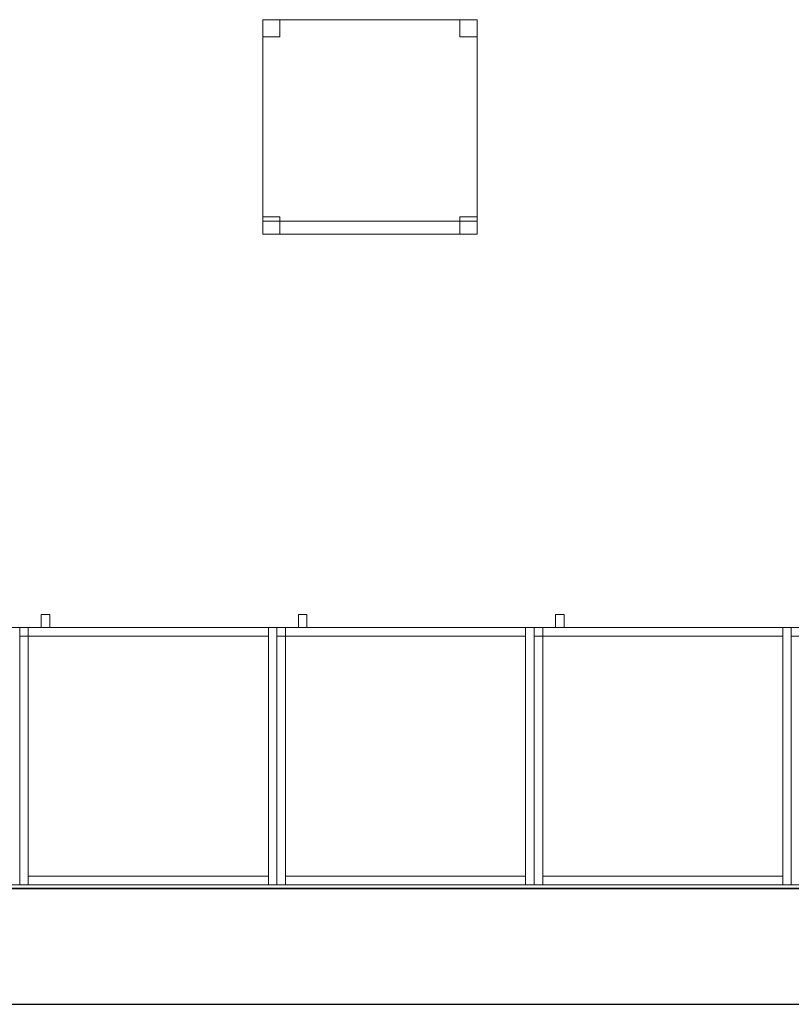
# Model space of a CAD drawing. Header units: metres. Extents: x 397.7 to 427.5, y 12.7 to 28.4.
# Tile 2 of 129: x 402 to 403.8, y 12.8 to 15.1. Entities that reach past the tile are written whole.
import ezdxf

# ---------------------------------------------------------------- set-up
doc = ezdxf.new("R2010")
doc.units = ezdxf.units.M
doc.layers.add('01_SUELOS', color=7, linetype='Continuous', lineweight=25, true_color=0x007f00)
for name, color, linetype, lineweight in [('02_MOBILIARIO', 7, 'Continuous', 18), ('A-DETL-____-MBND', 7, 'Continuous', 18), ('A-WALL-____-MCUT', 7, 'Continuous', 25), ('A-WALL-____-OTLN', 7, 'Continuous', 25), ('Mobiliario', 7, 'Continuous', 18)]:
    doc.layers.add(name, color=color, linetype=linetype, lineweight=lineweight)

# ---------------------------------------------------------------- blocks, each defined once
blk = doc.blocks.new('Family - Armai 60x60x60_P4-153703-07_PCI_P4')
at = {"layer": 'A-DETL-____-MBND', "color": 253, "true_color": 0xaaaaaa}
for p, q in [((0.05, 0.6), (0.05, 0.63)), ((0.05, 0.63), (0.07, 0.63)), ((0.05, 0.6), (0.05, 0.63)), ((0.07, 0.63), (0.05, 0.63)), ((0.07, 0.63), (0.07, 0.6)), ((0.07, 0.6), (0.07, 0.63)), ((0, 0.6), (0.6, 0.6)), ((0.6, 0.6), (0, 0.6)), ((0, 0), (0, 0.6)), ((0, 0.6), (0, 0)), ((0, 0.6), (0.02, 0.6)), ((0.02, 0.6), (0, 0.6)), ((0, 0), (0, 0.6)), ((0, 0.6), (0, 0)), ((0, 0.6), (0.6, 0.6)), ((0.6, 0.6), (0, 0.6)), ((0, 0), (0, 0.6)), ((0, 0.6), (0, 0)), ((0, 0.58), (0, 0.6)), ((0, 0.6), (0, 0.58)), ((0, 0.6), (0.02, 0.6)), ((0.02, 0.6), (0, 0.6)), ((0.02, 0.58), (0.02, 0.6)), ((0.02, 0.6), (0.58, 0.6)), ((0.02, 0.58), (0.02, 0.6)), ((0.58, 0.6), (0.02, 0.6)), ((0.02, 0.6), (0.02, 0)), ((0.02, 0), (0.02, 0.6)), ((0.02, 0.6), (0.02, 0.58)), ((0.02, 0.6), (0.02, 0.58)), ((0.07, 0.6), (0.05, 0.6)), ((0.05, 0.6), (0.07, 0.6)), ((0.58, 0.6), (0.58, 0.58)), ((0.58, 0.58), (0.58, 0.6)), ((0.58, 0.6), (0.6, 0.6)), ((0.6, 0.6), (0.58, 0.6)), ((0.58, 0), (0.58, 0.6)), ((0.58, 0.6), (0.58, 0)), ((0.6, 0.6), (0.6, 0)), ((0.6, 0), (0.6, 0.6)), ((0.6, 0.6), (0.6, 0)), ((0.6, 0), (0.6, 0.6)), ((0.6, 0.6), (0.6, 0)), ((0.6, 0), (0.6, 0.6)), ((0.02, 0.58), (0, 0.58)), ((0, 0.58), (0.02, 0.58)), ((0.58, 0.58), (0.02, 0.58)), ((0.02, 0.58), (0.58, 0.58)), ((0.6, 0), (0, 0)), ((0, 0), (0.6, 0)), ((0.02, 0), (0, 0)), ((0.02, 0), (0, 0)), ((0.6, 0), (0, 0)), ((0, 0), (0.6, 0)), ((0.02, 0), (0.02, 0.02)), ((0.02, 0.02), (0.58, 0.02)), ((0.02, 0), (0.02, 0.02)), ((0.58, 0.02), (0.02, 0.02)), ((0.58, 0), (0.02, 0)), ((0.02, 0), (0.58, 0)), ((0.58, 0.02), (0.58, 0)), ((0.58, 0), (0.58, 0.02)), ((0.6, 0), (0.58, 0)), ((0.6, 0), (0.58, 0))]:
    blk.add_line(p, q, dxfattribs=at)
blk = doc.blocks.new('Family - Armai 60x60x60_P4-153759-07_PCI_P4')
at = {"layer": 'A-DETL-____-MBND', "color": 253, "true_color": 0xaaaaaa}
for p, q in [((0.05, 0.6), (0.05, 0.63)), ((0.05, 0.63), (0.07, 0.63)), ((0.05, 0.6), (0.05, 0.63)), ((0.07, 0.63), (0.05, 0.63)), ((0.07, 0.63), (0.07, 0.6)), ((0.07, 0.6), (0.07, 0.63)), ((0, 0.6), (0.6, 0.6)), ((0.6, 0.6), (0, 0.6)), ((0, 0), (0, 0.6)), ((0, 0.6), (0, 0)), ((0, 0.58), (0, 0.6)), ((0, 0.6), (0, 0.58)), ((0, 0.6), (0.02, 0.6)), ((0.02, 0.6), (0, 0.6)), ((0, 0.6), (0.6, 0.6)), ((0.6, 0.6), (0, 0.6)), ((0, 0), (0, 0.6)), ((0, 0.6), (0, 0)), ((0, 0.6), (0.02, 0.6)), ((0.02, 0.6), (0, 0.6)), ((0, 0), (0, 0.6)), ((0, 0.6), (0, 0)), ((0.02, 0.58), (0.02, 0.6)), ((0.02, 0.6), (0.58, 0.6)), ((0.02, 0.58), (0.02, 0.6)), ((0.58, 0.6), (0.02, 0.6)), ((0.02, 0.6), (0.02, 0.58)), ((0.02, 0.6), (0.02, 0.58)), ((0.02, 0.6), (0.02, 0)), ((0.02, 0), (0.02, 0.6)), ((0.07, 0.6), (0.05, 0.6)), ((0.05, 0.6), (0.07, 0.6)), ((0.58, 0.6), (0.58, 0.58)), ((0.58, 0.58), (0.58, 0.6)), ((0.58, 0.6), (0.6, 0.6)), ((0.6, 0.6), (0.58, 0.6)), ((0.58, 0), (0.58, 0.6)), ((0.58, 0.6), (0.58, 0)), ((0.6, 0.6), (0.6, 0)), ((0.6, 0), (0.6, 0.6)), ((0.6, 0.6), (0.6, 0)), ((0.6, 0), (0.6, 0.6)), ((0.6, 0.6), (0.6, 0)), ((0.6, 0), (0.6, 0.6)), ((0.02, 0.58), (0, 0.58)), ((0, 0.58), (0.02, 0.58)), ((0.58, 0.58), (0.02, 0.58)), ((0.02, 0.58), (0.58, 0.58)), ((0.6, 0), (0, 0)), ((0, 0), (0.6, 0)), ((0.6, 0), (0, 0)), ((0, 0), (0.6, 0)), ((0.02, 0), (0, 0)), ((0.02, 0), (0, 0)), ((0.02, 0), (0.02, 0.02)), ((0.02, 0.02), (0.58, 0.02)), ((0.02, 0), (0.02, 0.02)), ((0.58, 0.02), (0.02, 0.02)), ((0.58, 0), (0.02, 0)), ((0.02, 0), (0.58, 0)), ((0.58, 0.02), (0.58, 0)), ((0.58, 0), (0.58, 0.02)), ((0.6, 0), (0.58, 0)), ((0.6, 0), (0.58, 0))]:
    blk.add_line(p, q, dxfattribs=at)
blk = doc.blocks.new('Family - Armai 60x60x60_P4-153880-07_PCI_P4')
at = {"layer": '02_MOBILIARIO', "color": 253, "true_color": 0xaaaaaa}
for p, q in [((0, 0.6), (0, 0.58)), ((0, 0.6), (0.02, 0.6)), ((0.02, 0.6), (0, 0.6)), ((0, 0), (0, 0.6)), ((0, 0.6), (0.6, 0.6)), ((0.6, 0.6), (0, 0.6)), ((0, 0), (0, 0.6)), ((0, 0.6), (0, 0)), ((0.02, 0.6), (0.02, 0.58)), ((0.02, 0.6), (0.02, 0)), ((0.02, 0.58), (0.02, 0.6)), ((0.02, 0.6), (0.58, 0.6)), ((0.6, 0.6), (0.58, 0.6)), ((0.58, 0), (0.58, 0.6)), ((0.58, 0.58), (0.58, 0.6)), ((0.6, 0.6), (0.6, 0)), ((0.6, 0.6), (0.6, 0)), ((0.6, 0), (0.6, 0.6)), ((0.02, 0.58), (0, 0.58)), ((0.58, 0.58), (0.02, 0.58)), ((0.02, 0), (0, 0)), ((0.6, 0), (0, 0)), ((0, 0), (0.6, 0)), ((0.02, 0), (0.02, 0.02)), ((0.02, 0.02), (0.58, 0.02)), ((0.58, 0), (0.02, 0)), ((0.58, 0), (0.58, 0.02)), ((0.6, 0), (0.58, 0))]:
    blk.add_line(p, q, dxfattribs=at)
at = {"layer": 'Mobiliario', "color": 253, "true_color": 0xaaaaaa}
for p, q in [((0, 0.6), (0, 0.58)), ((0.02, 0.6), (0, 0.6)), ((0.02, 0.6), (0, 0.6)), ((0, 0.6), (0, 0)), ((0.02, 0.58), (0.02, 0.6)), ((0.02, 0), (0.02, 0.6)), ((0.58, 0.6), (0.02, 0.6)), ((0.02, 0.6), (0.02, 0.58)), ((0.6, 0.6), (0.58, 0.6)), ((0.58, 0.6), (0.58, 0)), ((0.58, 0.58), (0.58, 0.6)), ((0.6, 0), (0.6, 0.6)), ((0, 0.58), (0.02, 0.58)), ((0.02, 0.58), (0.58, 0.58)), ((0, 0), (0.02, 0)), ((0.58, 0.02), (0.02, 0.02)), ((0.02, 0.02), (0.02, 0)), ((0.02, 0), (0.58, 0)), ((0.58, 0), (0.58, 0.02)), ((0.58, 0), (0.6, 0))]:
    blk.add_line(p, q, dxfattribs=at)
blk = doc.blocks.new('Family - Armai 60x60x60_P4-153941-07_PCI_P4')
at = {"layer": 'A-DETL-____-MBND', "color": 253, "true_color": 0xaaaaaa}
for p, q in [((0.05, 0.6), (0.05, 0.63)), ((0.05, 0.63), (0.07, 0.63)), ((0.05, 0.6), (0.05, 0.63)), ((0.07, 0.63), (0.05, 0.63)), ((0.07, 0.63), (0.07, 0.6)), ((0.07, 0.6), (0.07, 0.63)), ((0, 0.58), (0, 0.6)), ((0, 0.6), (0, 0.58)), ((0, 0.6), (0.02, 0.6)), ((0.02, 0.6), (0, 0.6)), ((0, 0.6), (0.02, 0.6)), ((0.02, 0.6), (0, 0.6)), ((0, 0), (0, 0.6)), ((0, 0.6), (0, 0)), ((0, 0.6), (0.6, 0.6)), ((0.6, 0.6), (0, 0.6)), ((0, 0), (0, 0.6)), ((0, 0.6), (0, 0)), ((0, 0.6), (0.6, 0.6)), ((0.6, 0.6), (0, 0.6)), ((0, 0), (0, 0.6)), ((0, 0.6), (0, 0)), ((0.02, 0.6), (0.02, 0.58)), ((0.02, 0.6), (0.02, 0.58)), ((0.02, 0.6), (0.02, 0)), ((0.02, 0), (0.02, 0.6)), ((0.02, 0.58), (0.02, 0.6)), ((0.02, 0.6), (0.58, 0.6)), ((0.02, 0.58), (0.02, 0.6)), ((0.58, 0.6), (0.02, 0.6)), ((0.07, 0.6), (0.05, 0.6)), ((0.05, 0.6), (0.07, 0.6)), ((0.58, 0.6), (0.6, 0.6)), ((0.6, 0.6), (0.58, 0.6)), ((0.58, 0), (0.58, 0.6)), ((0.58, 0.6), (0.58, 0)), ((0.58, 0.6), (0.58, 0.58)), ((0.58, 0.58), (0.58, 0.6)), ((0.6, 0.6), (0.6, 0)), ((0.6, 0), (0.6, 0.6)), ((0.6, 0.6), (0.6, 0)), ((0.6, 0), (0.6, 0.6)), ((0.6, 0.6), (0.6, 0)), ((0.6, 0), (0.6, 0.6)), ((0.02, 0.58), (0, 0.58)), ((0, 0.58), (0.02, 0.58)), ((0.58, 0.58), (0.02, 0.58)), ((0.02, 0.58), (0.58, 0.58)), ((0.02, 0), (0, 0)), ((0.02, 0), (0, 0)), ((0.6, 0), (0, 0)), ((0, 0), (0.6, 0)), ((0.6, 0), (0, 0)), ((0, 0), (0.6, 0)), ((0.02, 0), (0.02, 0.02)), ((0.02, 0.02), (0.58, 0.02)), ((0.02, 0), (0.02, 0.02)), ((0.58, 0.02), (0.02, 0.02)), ((0.58, 0), (0.02, 0)), ((0.02, 0), (0.58, 0)), ((0.58, 0.02), (0.58, 0)), ((0.58, 0), (0.58, 0.02)), ((0.6, 0), (0.58, 0)), ((0.6, 0), (0.58, 0))]:
    blk.add_line(p, q, dxfattribs=at)
blk = doc.blocks.new('Family - Armai 60x60x60_P4-153981-07_PCI_P4')
at = {"layer": 'A-DETL-____-MBND', "color": 253, "true_color": 0xaaaaaa}
for p, q in [((0.05, 0.6), (0.05, 0.63)), ((0.05, 0.63), (0.07, 0.63)), ((0.05, 0.6), (0.05, 0.63)), ((0.07, 0.63), (0.05, 0.63)), ((0.07, 0.63), (0.07, 0.6)), ((0.07, 0.6), (0.07, 0.63)), ((0, 0.6), (0.6, 0.6)), ((0.6, 0.6), (0, 0.6)), ((0, 0), (0, 0.6)), ((0, 0.6), (0, 0)), ((0, 0.58), (0, 0.6)), ((0, 0.6), (0, 0.58)), ((0, 0.6), (0.02, 0.6)), ((0.02, 0.6), (0, 0.6)), ((0, 0.6), (0.6, 0.6)), ((0.6, 0.6), (0, 0.6)), ((0, 0), (0, 0.6)), ((0, 0.6), (0, 0)), ((0, 0.6), (0.02, 0.6)), ((0.02, 0.6), (0, 0.6)), ((0, 0), (0, 0.6)), ((0, 0.6), (0, 0)), ((0.02, 0.58), (0.02, 0.6)), ((0.02, 0.6), (0.58, 0.6)), ((0.02, 0.58), (0.02, 0.6)), ((0.58, 0.6), (0.02, 0.6)), ((0.02, 0.6), (0.02, 0.58)), ((0.02, 0.6), (0.02, 0.58)), ((0.02, 0.6), (0.02, 0)), ((0.02, 0), (0.02, 0.6)), ((0.07, 0.6), (0.05, 0.6)), ((0.05, 0.6), (0.07, 0.6)), ((0.58, 0.6), (0.6, 0.6)), ((0.6, 0.6), (0.58, 0.6)), ((0.58, 0), (0.58, 0.6)), ((0.58, 0.6), (0.58, 0)), ((0.58, 0.6), (0.58, 0.58)), ((0.58, 0.58), (0.58, 0.6)), ((0.6, 0.6), (0.6, 0)), ((0.6, 0), (0.6, 0.6)), ((0.6, 0.6), (0.6, 0)), ((0.6, 0), (0.6, 0.6)), ((0.6, 0.6), (0.6, 0)), ((0.6, 0), (0.6, 0.6)), ((0.02, 0.58), (0, 0.58)), ((0, 0.58), (0.02, 0.58)), ((0.58, 0.58), (0.02, 0.58)), ((0.02, 0.58), (0.58, 0.58)), ((0.6, 0), (0, 0)), ((0, 0), (0.6, 0)), ((0.6, 0), (0, 0)), ((0, 0), (0.6, 0)), ((0.02, 0), (0, 0)), ((0.02, 0), (0, 0)), ((0.02, 0), (0.02, 0.02)), ((0.02, 0.02), (0.58, 0.02)), ((0.02, 0), (0.02, 0.02)), ((0.58, 0.02), (0.02, 0.02)), ((0.58, 0), (0.02, 0)), ((0.02, 0), (0.58, 0)), ((0.58, 0.02), (0.58, 0)), ((0.58, 0), (0.58, 0.02)), ((0.6, 0), (0.58, 0)), ((0.6, 0), (0.58, 0))]:
    blk.add_line(p, q, dxfattribs=at)
blk = doc.blocks.new('Family - Armai 60x60x60_P4-154011-07_PCI_P4')
at = {"layer": 'A-DETL-____-MBND', "color": 253, "true_color": 0xaaaaaa}
for p, q in [((0.05, 0.6), (0.05, 0.63)), ((0.05, 0.63), (0.07, 0.63)), ((0.05, 0.6), (0.05, 0.63)), ((0.07, 0.63), (0.05, 0.63)), ((0.07, 0.63), (0.07, 0.6)), ((0.07, 0.6), (0.07, 0.63)), ((0, 0.6), (0.6, 0.6)), ((0.6, 0.6), (0, 0.6)), ((0, 0), (0, 0.6)), ((0, 0.6), (0, 0)), ((0, 0.58), (0, 0.6)), ((0, 0.6), (0, 0.58)), ((0, 0.6), (0.02, 0.6)), ((0.02, 0.6), (0, 0.6)), ((0, 0.6), (0.6, 0.6)), ((0.6, 0.6), (0, 0.6)), ((0, 0), (0, 0.6)), ((0, 0.6), (0, 0)), ((0, 0.6), (0.02, 0.6)), ((0.02, 0.6), (0, 0.6)), ((0, 0), (0, 0.6)), ((0, 0.6), (0, 0)), ((0.02, 0.6), (0.02, 0.58)), ((0.02, 0.6), (0.02, 0.58)), ((0.02, 0.58), (0.02, 0.6)), ((0.02, 0.6), (0.58, 0.6)), ((0.02, 0.58), (0.02, 0.6)), ((0.58, 0.6), (0.02, 0.6)), ((0.02, 0.6), (0.02, 0)), ((0.02, 0), (0.02, 0.6)), ((0.07, 0.6), (0.05, 0.6)), ((0.05, 0.6), (0.07, 0.6)), ((0.58, 0.6), (0.58, 0.58)), ((0.58, 0.58), (0.58, 0.6)), ((0.58, 0.6), (0.6, 0.6)), ((0.6, 0.6), (0.58, 0.6)), ((0.58, 0), (0.58, 0.6)), ((0.58, 0.6), (0.58, 0)), ((0.6, 0.6), (0.6, 0)), ((0.6, 0), (0.6, 0.6)), ((0.6, 0.6), (0.6, 0)), ((0.6, 0), (0.6, 0.6)), ((0.6, 0.6), (0.6, 0)), ((0.6, 0), (0.6, 0.6)), ((0.02, 0.58), (0, 0.58)), ((0, 0.58), (0.02, 0.58)), ((0.58, 0.58), (0.02, 0.58)), ((0.02, 0.58), (0.58, 0.58)), ((0.6, 0), (0, 0)), ((0, 0), (0.6, 0)), ((0.6, 0), (0, 0)), ((0, 0), (0.6, 0)), ((0.02, 0), (0, 0)), ((0.02, 0), (0, 0)), ((0.02, 0), (0.02, 0.02)), ((0.02, 0.02), (0.58, 0.02)), ((0.02, 0), (0.02, 0.02)), ((0.58, 0.02), (0.02, 0.02)), ((0.58, 0), (0.02, 0)), ((0.02, 0), (0.58, 0)), ((0.58, 0.02), (0.58, 0)), ((0.58, 0), (0.58, 0.02)), ((0.6, 0), (0.58, 0)), ((0.6, 0), (0.58, 0))]:
    blk.add_line(p, q, dxfattribs=at)
blk = doc.blocks.new('Family - Armai 60x60x60_P4-154128-07_PCI_P4')
at = {"layer": '02_MOBILIARIO', "color": 253, "true_color": 0xaaaaaa}
for p, q in [((0, 0.6), (0.6, 0.6)), ((0.6, 0.6), (0, 0.6)), ((0, 0), (0, 0.6)), ((0, 0.6), (0, 0)), ((0.02, 0.6), (0, 0.6)), ((0, 0), (0, 0.6)), ((0, 0.6), (0, 0.58)), ((0, 0.6), (0.02, 0.6)), ((0.02, 0.58), (0.02, 0.6)), ((0.02, 0.6), (0.58, 0.6)), ((0.02, 0.6), (0.02, 0)), ((0.02, 0.6), (0.02, 0.58)), ((0.6, 0.6), (0.58, 0.6)), ((0.58, 0), (0.58, 0.6)), ((0.58, 0.58), (0.58, 0.6)), ((0.6, 0.6), (0.6, 0)), ((0.6, 0.6), (0.6, 0)), ((0.6, 0), (0.6, 0.6)), ((0.02, 0.58), (0, 0.58)), ((0.58, 0.58), (0.02, 0.58)), ((0.6, 0), (0, 0)), ((0, 0), (0.6, 0)), ((0.02, 0), (0, 0)), ((0.02, 0), (0.02, 0.02)), ((0.02, 0.02), (0.58, 0.02)), ((0.58, 0), (0.02, 0)), ((0.58, 0), (0.58, 0.02)), ((0.6, 0), (0.58, 0))]:
    blk.add_line(p, q, dxfattribs=at)
at = {"layer": 'Mobiliario', "color": 253, "true_color": 0xaaaaaa}
for p, q in [((0.02, 0.6), (0, 0.6)), ((0, 0.6), (0, 0)), ((0, 0.6), (0, 0.58)), ((0.02, 0.6), (0, 0.6)), ((0.58, 0.6), (0.02, 0.6)), ((0.02, 0.6), (0.02, 0.58)), ((0.02, 0), (0.02, 0.6)), ((0.02, 0.58), (0.02, 0.6)), ((0.6, 0.6), (0.58, 0.6)), ((0.58, 0.6), (0.58, 0)), ((0.58, 0.58), (0.58, 0.6)), ((0.6, 0), (0.6, 0.6)), ((0, 0.58), (0.02, 0.58)), ((0.02, 0.58), (0.58, 0.58)), ((0, 0), (0.02, 0)), ((0.58, 0.02), (0.02, 0.02)), ((0.02, 0.02), (0.02, 0)), ((0.02, 0), (0.58, 0)), ((0.58, 0), (0.58, 0.02)), ((0.58, 0), (0.6, 0))]:
    blk.add_line(p, q, dxfattribs=at)
blk = doc.blocks.new('Family - Mur P4-154190-07_PCI_P4')
at = {"layer": 'A-WALL-____-MCUT', "color": 253, "true_color": 0xaaaaaa}
for p, q in [((25.4717, 0.27), (0.0535, 0.27)), ((0, 0), (25.4157, 0))]:
    blk.add_line(p, q, dxfattribs=at)
at = {"layer": 'A-WALL-____-OTLN', "color": 253, "true_color": 0xaaaaaa}
for p, q in [((25.4717, 0.27), (0.0535, 0.27)), ((0, 0), (25.4157, 0))]:
    blk.add_line(p, q, dxfattribs=at)
at = {"layer": 'A-WALL-____-OTLN', "color": 253, "lineweight": 18, "true_color": 0xaaaaaa}
blk.add_line((0, 0), (25.4157, 0), dxfattribs=at)
blk = doc.blocks.new('Family - Armai 60x60x60_P4-154202-07_PCI_P4')
at = {"layer": '02_MOBILIARIO', "color": 253, "true_color": 0xaaaaaa}
for p, q in [((0.02, 0.6), (0, 0.6)), ((0, 0), (0, 0.6)), ((0, 0.6), (0.6, 0.6)), ((0.6, 0.6), (0, 0.6)), ((0, 0), (0, 0.6)), ((0, 0.6), (0, 0)), ((0, 0.6), (0, 0.58)), ((0, 0.6), (0.02, 0.6)), ((0.02, 0.6), (0.02, 0)), ((0.02, 0.6), (0.02, 0.58)), ((0.02, 0.58), (0.02, 0.6)), ((0.02, 0.6), (0.58, 0.6)), ((0.58, 0.58), (0.58, 0.6)), ((0.6, 0.6), (0.58, 0.6)), ((0.58, 0), (0.58, 0.6)), ((0.6, 0.6), (0.6, 0)), ((0.6, 0), (0.6, 0.6)), ((0.6, 0.6), (0.6, 0)), ((0.02, 0.58), (0, 0.58)), ((0.58, 0.58), (0.02, 0.58)), ((0.02, 0), (0, 0)), ((0.6, 0), (0, 0)), ((0, 0), (0.6, 0)), ((0.02, 0), (0.02, 0.02)), ((0.02, 0.02), (0.58, 0.02)), ((0.58, 0), (0.02, 0)), ((0.58, 0), (0.58, 0.02)), ((0.6, 0), (0.58, 0))]:
    blk.add_line(p, q, dxfattribs=at)
at = {"layer": 'Mobiliario', "color": 253, "true_color": 0xaaaaaa}
for p, q in [((0.02, 0.6), (0, 0.6)), ((0, 0.6), (0, 0)), ((0, 0.6), (0, 0.58)), ((0.02, 0.6), (0, 0.6)), ((0.02, 0), (0.02, 0.6)), ((0.02, 0.58), (0.02, 0.6)), ((0.58, 0.6), (0.02, 0.6)), ((0.02, 0.6), (0.02, 0.58)), ((0.58, 0.58), (0.58, 0.6)), ((0.6, 0.6), (0.58, 0.6)), ((0.58, 0.6), (0.58, 0)), ((0.6, 0), (0.6, 0.6)), ((0, 0.58), (0.02, 0.58)), ((0.02, 0.58), (0.58, 0.58)), ((0, 0), (0.02, 0)), ((0.58, 0.02), (0.02, 0.02)), ((0.02, 0.02), (0.02, 0)), ((0.02, 0), (0.58, 0)), ((0.58, 0), (0.58, 0.02)), ((0.58, 0), (0.6, 0))]:
    blk.add_line(p, q, dxfattribs=at)
blk = doc.blocks.new('Family - Armai 60x60x60_P4-154215-07_PCI_P4')
at = {"layer": '02_MOBILIARIO', "color": 253, "true_color": 0xaaaaaa}
for p, q in [((0, 0.6), (0.6, 0.6)), ((0.6, 0.6), (0, 0.6)), ((0, 0), (0, 0.6)), ((0, 0.6), (0, 0)), ((0.02, 0.6), (0, 0.6)), ((0, 0), (0, 0.6)), ((0, 0.6), (0, 0.58)), ((0, 0.6), (0.02, 0.6)), ((0.02, 0.58), (0.02, 0.6)), ((0.02, 0.6), (0.58, 0.6)), ((0.02, 0.6), (0.02, 0)), ((0.02, 0.6), (0.02, 0.58)), ((0.58, 0.58), (0.58, 0.6)), ((0.6, 0.6), (0.58, 0.6)), ((0.58, 0), (0.58, 0.6)), ((0.6, 0.6), (0.6, 0)), ((0.6, 0), (0.6, 0.6)), ((0.6, 0.6), (0.6, 0)), ((0.02, 0.58), (0, 0.58)), ((0.58, 0.58), (0.02, 0.58)), ((0.6, 0), (0, 0)), ((0, 0), (0.6, 0)), ((0.02, 0), (0, 0)), ((0.02, 0), (0.02, 0.02)), ((0.02, 0.02), (0.58, 0.02)), ((0.58, 0), (0.02, 0)), ((0.58, 0), (0.58, 0.02)), ((0.6, 0), (0.58, 0))]:
    blk.add_line(p, q, dxfattribs=at)
at = {"layer": 'Mobiliario', "color": 253, "true_color": 0xaaaaaa}
for p, q in [((0.02, 0.6), (0, 0.6)), ((0, 0.6), (0, 0)), ((0, 0.6), (0, 0.58)), ((0.02, 0.6), (0, 0.6)), ((0.58, 0.6), (0.02, 0.6)), ((0.02, 0.6), (0.02, 0.58)), ((0.02, 0), (0.02, 0.6)), ((0.02, 0.58), (0.02, 0.6)), ((0.58, 0.58), (0.58, 0.6)), ((0.6, 0.6), (0.58, 0.6)), ((0.58, 0.6), (0.58, 0)), ((0.6, 0), (0.6, 0.6)), ((0, 0.58), (0.02, 0.58)), ((0.02, 0.58), (0.58, 0.58)), ((0, 0), (0.02, 0)), ((0.58, 0.02), (0.02, 0.02)), ((0.02, 0.02), (0.02, 0)), ((0.02, 0), (0.58, 0)), ((0.58, 0), (0.58, 0.02)), ((0.58, 0), (0.6, 0))]:
    blk.add_line(p, q, dxfattribs=at)
blk = doc.blocks.new('Family - Armai 60x60x60_P4-154371-07_PCI_P4')
at = {"layer": 'A-DETL-____-MBND', "color": 253, "true_color": 0xaaaaaa}
for p, q in [((0.05, 0.6), (0.05, 0.63)), ((0.05, 0.63), (0.07, 0.63)), ((0.05, 0.6), (0.05, 0.63)), ((0.07, 0.63), (0.05, 0.63)), ((0.07, 0.63), (0.07, 0.6)), ((0.07, 0.6), (0.07, 0.63)), ((0, 0.6), (0.6, 0.6)), ((0.6, 0.6), (0, 0.6)), ((0, 0), (0, 0.6)), ((0, 0.6), (0, 0)), ((0, 0.58), (0, 0.6)), ((0, 0.6), (0, 0.58)), ((0, 0.6), (0.02, 0.6)), ((0.02, 0.6), (0, 0.6)), ((0, 0.6), (0.02, 0.6)), ((0.02, 0.6), (0, 0.6)), ((0, 0), (0, 0.6)), ((0, 0.6), (0, 0)), ((0, 0.6), (0.6, 0.6)), ((0.6, 0.6), (0, 0.6)), ((0, 0), (0, 0.6)), ((0, 0.6), (0, 0)), ((0.02, 0.58), (0.02, 0.6)), ((0.02, 0.6), (0.58, 0.6)), ((0.02, 0.58), (0.02, 0.6)), ((0.58, 0.6), (0.02, 0.6)), ((0.02, 0.6), (0.02, 0.58)), ((0.02, 0.6), (0.02, 0.58)), ((0.02, 0.6), (0.02, 0)), ((0.02, 0), (0.02, 0.6)), ((0.07, 0.6), (0.05, 0.6)), ((0.05, 0.6), (0.07, 0.6)), ((0.58, 0.6), (0.58, 0.58)), ((0.58, 0.58), (0.58, 0.6)), ((0.58, 0.6), (0.6, 0.6)), ((0.6, 0.6), (0.58, 0.6)), ((0.58, 0), (0.58, 0.6)), ((0.58, 0.6), (0.58, 0)), ((0.6, 0.6), (0.6, 0)), ((0.6, 0), (0.6, 0.6)), ((0.6, 0.6), (0.6, 0)), ((0.6, 0), (0.6, 0.6)), ((0.6, 0.6), (0.6, 0)), ((0.6, 0), (0.6, 0.6)), ((0.02, 0.58), (0, 0.58)), ((0, 0.58), (0.02, 0.58)), ((0.58, 0.58), (0.02, 0.58)), ((0.02, 0.58), (0.58, 0.58)), ((0.6, 0), (0, 0)), ((0, 0), (0.6, 0)), ((0.02, 0), (0, 0)), ((0.02, 0), (0, 0)), ((0.6, 0), (0, 0)), ((0, 0), (0.6, 0)), ((0.02, 0), (0.02, 0.02)), ((0.02, 0.02), (0.58, 0.02)), ((0.02, 0), (0.02, 0.02)), ((0.58, 0.02), (0.02, 0.02)), ((0.58, 0), (0.02, 0)), ((0.02, 0), (0.58, 0)), ((0.58, 0.02), (0.58, 0)), ((0.58, 0), (0.58, 0.02)), ((0.6, 0), (0.58, 0)), ((0.6, 0), (0.58, 0))]:
    blk.add_line(p, q, dxfattribs=at)
blk = doc.blocks.new('Family - Cadira d_Oficina_P4-154418-07_PCI_P4')
at = {"layer": 'A-DETL-____-MBND', "color": 253, "true_color": 0xaaaaaa}
for p, q in [((0, 0.46), (0, 0.5)), ((0, 0.5), (0.04, 0.5)), ((0.04, 0.5), (0, 0.5)), ((0, 0.5), (0, 0.46)), ((0, 0.5), (0.5, 0.5)), ((0, 0), (0, 0.5)), ((0.5, 0.5), (0, 0.5)), ((0, 0.5), (0, 0)), ((0.04, 0.5), (0.04, 0.46)), ((0.04, 0.46), (0.04, 0.5)), ((0.46, 0.46), (0.46, 0.5)), ((0.46, 0.5), (0.5, 0.5)), ((0.5, 0.5), (0.46, 0.5)), ((0.46, 0.5), (0.46, 0.46)), ((0.5, 0.5), (0.5, 0.46)), ((0.5, 0.46), (0.5, 0.5)), ((0.5, 0.5), (0.5, 0)), ((0.5, 0), (0.5, 0.5)), ((0.04, 0.46), (0, 0.46)), ((0, 0.46), (0.04, 0.46)), ((0.5, 0.46), (0.46, 0.46)), ((0.46, 0.46), (0.5, 0.46)), ((0, 0), (0, 0.04)), ((0, 0.04), (0.04, 0.04)), ((0.04, 0.04), (0, 0.04)), ((0, 0.04), (0, 0)), ((0, 0), (0, 0.03)), ((0, 0.03), (0.5, 0.03)), ((0.5, 0.03), (0, 0.03)), ((0, 0.03), (0, 0)), ((0.04, 0.04), (0.04, 0)), ((0.04, 0), (0.04, 0.04)), ((0.46, 0), (0.46, 0.04)), ((0.46, 0.04), (0.5, 0.04)), ((0.5, 0.04), (0.46, 0.04)), ((0.46, 0.04), (0.46, 0)), ((0.5, 0.04), (0.5, 0)), ((0.5, 0), (0.5, 0.04)), ((0.5, 0.03), (0.5, 0)), ((0.5, 0), (0.5, 0.03)), ((0.5, 0), (0, 0)), ((0, 0), (0.5, 0)), ((0.04, 0), (0, 0)), ((0, 0), (0.04, 0)), ((0.5, 0), (0.46, 0)), ((0, 0), (0.5, 0)), ((0.5, 0), (0, 0)), ((0.46, 0), (0.5, 0))]:
    blk.add_line(p, q, dxfattribs=at)
blk = doc.blocks.new('Family - Armai 60x60x60_P4-154459-07_PCI_P4')
at = {"layer": 'A-DETL-____-MBND', "color": 253, "true_color": 0xaaaaaa}
for p, q in [((0.05, 0.6), (0.05, 0.63)), ((0.05, 0.63), (0.07, 0.63)), ((0.05, 0.6), (0.05, 0.63)), ((0.07, 0.63), (0.05, 0.63)), ((0.07, 0.63), (0.07, 0.6)), ((0.07, 0.6), (0.07, 0.63)), ((0, 0.6), (0.02, 0.6)), ((0.02, 0.6), (0, 0.6)), ((0, 0), (0, 0.6)), ((0, 0.6), (0, 0)), ((0, 0.6), (0.6, 0.6)), ((0.6, 0.6), (0, 0.6)), ((0, 0), (0, 0.6)), ((0, 0.6), (0, 0)), ((0, 0.58), (0, 0.6)), ((0, 0.6), (0, 0.58)), ((0, 0.6), (0.02, 0.6)), ((0.02, 0.6), (0, 0.6)), ((0, 0.6), (0.6, 0.6)), ((0.6, 0.6), (0, 0.6)), ((0, 0), (0, 0.6)), ((0, 0.6), (0, 0)), ((0.02, 0.58), (0.02, 0.6)), ((0.02, 0.6), (0.58, 0.6)), ((0.02, 0.58), (0.02, 0.6)), ((0.58, 0.6), (0.02, 0.6)), ((0.02, 0.6), (0.02, 0)), ((0.02, 0), (0.02, 0.6)), ((0.02, 0.6), (0.02, 0.58)), ((0.02, 0.6), (0.02, 0.58)), ((0.07, 0.6), (0.05, 0.6)), ((0.05, 0.6), (0.07, 0.6)), ((0.58, 0.6), (0.58, 0.58)), ((0.58, 0.58), (0.58, 0.6)), ((0.58, 0.6), (0.6, 0.6)), ((0.6, 0.6), (0.58, 0.6)), ((0.58, 0), (0.58, 0.6)), ((0.58, 0.6), (0.58, 0)), ((0.6, 0.6), (0.6, 0)), ((0.6, 0), (0.6, 0.6)), ((0.6, 0.6), (0.6, 0)), ((0.6, 0), (0.6, 0.6)), ((0.6, 0.6), (0.6, 0)), ((0.6, 0), (0.6, 0.6)), ((0.02, 0.58), (0, 0.58)), ((0, 0.58), (0.02, 0.58)), ((0.58, 0.58), (0.02, 0.58)), ((0.02, 0.58), (0.58, 0.58)), ((0.02, 0), (0, 0)), ((0.02, 0), (0, 0)), ((0.6, 0), (0, 0)), ((0, 0), (0.6, 0)), ((0.6, 0), (0, 0)), ((0, 0), (0.6, 0)), ((0.02, 0), (0.02, 0.02)), ((0.02, 0.02), (0.58, 0.02)), ((0.02, 0), (0.02, 0.02)), ((0.58, 0.02), (0.02, 0.02)), ((0.58, 0), (0.02, 0)), ((0.02, 0), (0.58, 0)), ((0.58, 0.02), (0.58, 0)), ((0.58, 0), (0.58, 0.02)), ((0.6, 0), (0.58, 0)), ((0.6, 0), (0.58, 0))]:
    blk.add_line(p, q, dxfattribs=at)
blk = doc.blocks.new('Family - Armai 60x60x60_P4-154478-07_PCI_P4')
at = {"layer": 'A-DETL-____-MBND', "color": 253, "true_color": 0xaaaaaa}
for p, q in [((0.05, 0.6), (0.05, 0.63)), ((0.05, 0.63), (0.07, 0.63)), ((0.05, 0.6), (0.05, 0.63)), ((0.07, 0.63), (0.05, 0.63)), ((0.07, 0.63), (0.07, 0.6)), ((0.07, 0.6), (0.07, 0.63)), ((0, 0.6), (0.02, 0.6)), ((0.02, 0.6), (0, 0.6)), ((0, 0), (0, 0.6)), ((0, 0.6), (0, 0)), ((0, 0.58), (0, 0.6)), ((0, 0.6), (0, 0.58)), ((0, 0.6), (0.02, 0.6)), ((0.02, 0.6), (0, 0.6)), ((0, 0.6), (0.6, 0.6)), ((0.6, 0.6), (0, 0.6)), ((0, 0), (0, 0.6)), ((0, 0.6), (0, 0)), ((0, 0.6), (0.6, 0.6)), ((0.6, 0.6), (0, 0.6)), ((0, 0), (0, 0.6)), ((0, 0.6), (0, 0)), ((0.02, 0.6), (0.02, 0)), ((0.02, 0), (0.02, 0.6)), ((0.02, 0.58), (0.02, 0.6)), ((0.02, 0.6), (0.58, 0.6)), ((0.02, 0.58), (0.02, 0.6)), ((0.58, 0.6), (0.02, 0.6)), ((0.02, 0.6), (0.02, 0.58)), ((0.02, 0.6), (0.02, 0.58)), ((0.07, 0.6), (0.05, 0.6)), ((0.05, 0.6), (0.07, 0.6)), ((0.58, 0.6), (0.6, 0.6)), ((0.6, 0.6), (0.58, 0.6)), ((0.58, 0), (0.58, 0.6)), ((0.58, 0.6), (0.58, 0)), ((0.58, 0.6), (0.58, 0.58)), ((0.58, 0.58), (0.58, 0.6)), ((0.6, 0.6), (0.6, 0)), ((0.6, 0), (0.6, 0.6)), ((0.6, 0.6), (0.6, 0)), ((0.6, 0), (0.6, 0.6)), ((0.6, 0.6), (0.6, 0)), ((0.6, 0), (0.6, 0.6)), ((0.02, 0.58), (0, 0.58)), ((0, 0.58), (0.02, 0.58)), ((0.58, 0.58), (0.02, 0.58)), ((0.02, 0.58), (0.58, 0.58)), ((0.02, 0), (0, 0)), ((0.02, 0), (0, 0)), ((0.6, 0), (0, 0)), ((0, 0), (0.6, 0)), ((0.6, 0), (0, 0)), ((0, 0), (0.6, 0)), ((0.02, 0), (0.02, 0.02)), ((0.02, 0.02), (0.58, 0.02)), ((0.02, 0), (0.02, 0.02)), ((0.58, 0.02), (0.02, 0.02)), ((0.58, 0), (0.02, 0)), ((0.02, 0), (0.58, 0)), ((0.58, 0.02), (0.58, 0)), ((0.58, 0), (0.58, 0.02)), ((0.6, 0), (0.58, 0)), ((0.6, 0), (0.58, 0))]:
    blk.add_line(p, q, dxfattribs=at)
blk = doc.blocks.new('Family - LONDR55-XX_ZZ-ARQ-CAA-M3D-Londres55-154484-07_PCI_P4')
at = {"layer": '01_SUELOS', "color": 9, "true_color": 0xaad4aa}
for p, q in [((0, 0), (25.4182, 0)), ((25.4182, 0), (0, 0))]:
    blk.add_line(p, q, dxfattribs=at)
blk = doc.blocks.new('Family - Armai 60x60x60_P4-154505-07_PCI_P4')
at = {"layer": 'A-DETL-____-MBND', "color": 253, "true_color": 0xaaaaaa}
for p, q in [((0.05, 0.6), (0.05, 0.63)), ((0.05, 0.63), (0.07, 0.63)), ((0.05, 0.6), (0.05, 0.63)), ((0.07, 0.63), (0.05, 0.63)), ((0.07, 0.63), (0.07, 0.6)), ((0.07, 0.6), (0.07, 0.63)), ((0, 0.6), (0.6, 0.6)), ((0.6, 0.6), (0, 0.6)), ((0, 0), (0, 0.6)), ((0, 0.6), (0, 0)), ((0, 0.58), (0, 0.6)), ((0, 0.6), (0, 0.58)), ((0, 0.6), (0.02, 0.6)), ((0.02, 0.6), (0, 0.6)), ((0, 0.6), (0.6, 0.6)), ((0.6, 0.6), (0, 0.6)), ((0, 0), (0, 0.6)), ((0, 0.6), (0, 0)), ((0, 0.6), (0.02, 0.6)), ((0.02, 0.6), (0, 0.6)), ((0, 0), (0, 0.6)), ((0, 0.6), (0, 0)), ((0.02, 0.6), (0.02, 0.58)), ((0.02, 0.6), (0.02, 0.58)), ((0.02, 0.6), (0.02, 0)), ((0.02, 0), (0.02, 0.6)), ((0.02, 0.58), (0.02, 0.6)), ((0.02, 0.6), (0.58, 0.6)), ((0.02, 0.58), (0.02, 0.6)), ((0.58, 0.6), (0.02, 0.6)), ((0.07, 0.6), (0.05, 0.6)), ((0.05, 0.6), (0.07, 0.6)), ((0.58, 0.6), (0.6, 0.6)), ((0.6, 0.6), (0.58, 0.6)), ((0.58, 0), (0.58, 0.6)), ((0.58, 0.6), (0.58, 0)), ((0.58, 0.6), (0.58, 0.58)), ((0.58, 0.58), (0.58, 0.6)), ((0.6, 0.6), (0.6, 0)), ((0.6, 0), (0.6, 0.6)), ((0.6, 0.6), (0.6, 0)), ((0.6, 0), (0.6, 0.6)), ((0.6, 0.6), (0.6, 0)), ((0.6, 0), (0.6, 0.6)), ((0.02, 0.58), (0, 0.58)), ((0, 0.58), (0.02, 0.58)), ((0.58, 0.58), (0.02, 0.58)), ((0.02, 0.58), (0.58, 0.58)), ((0.6, 0), (0, 0)), ((0, 0), (0.6, 0)), ((0.6, 0), (0, 0)), ((0, 0), (0.6, 0)), ((0.02, 0), (0, 0)), ((0.02, 0), (0, 0)), ((0.02, 0), (0.02, 0.02)), ((0.02, 0.02), (0.58, 0.02)), ((0.02, 0), (0.02, 0.02)), ((0.58, 0.02), (0.02, 0.02)), ((0.58, 0), (0.02, 0)), ((0.02, 0), (0.58, 0)), ((0.58, 0.02), (0.58, 0)), ((0.58, 0), (0.58, 0.02)), ((0.6, 0), (0.58, 0)), ((0.6, 0), (0.58, 0))]:
    blk.add_line(p, q, dxfattribs=at)
blk = doc.blocks.new('Family - Armai 60x60x60_P4-154523-07_PCI_P4')
at = {"layer": 'A-DETL-____-MBND', "color": 253, "true_color": 0xaaaaaa}
for p, q in [((0.05, 0.6), (0.05, 0.63)), ((0.05, 0.63), (0.07, 0.63)), ((0.05, 0.6), (0.05, 0.63)), ((0.07, 0.63), (0.05, 0.63)), ((0.07, 0.63), (0.07, 0.6)), ((0.07, 0.6), (0.07, 0.63)), ((0, 0.6), (0.6, 0.6)), ((0.6, 0.6), (0, 0.6)), ((0, 0), (0, 0.6)), ((0, 0.6), (0, 0)), ((0, 0.58), (0, 0.6)), ((0, 0.6), (0, 0.58)), ((0, 0.6), (0.02, 0.6)), ((0.02, 0.6), (0, 0.6)), ((0, 0.6), (0.02, 0.6)), ((0.02, 0.6), (0, 0.6)), ((0, 0), (0, 0.6)), ((0, 0.6), (0, 0)), ((0, 0.6), (0.6, 0.6)), ((0.6, 0.6), (0, 0.6)), ((0, 0), (0, 0.6)), ((0, 0.6), (0, 0)), ((0.02, 0.6), (0.02, 0.58)), ((0.02, 0.6), (0.02, 0.58)), ((0.02, 0.58), (0.02, 0.6)), ((0.02, 0.6), (0.58, 0.6)), ((0.02, 0.58), (0.02, 0.6)), ((0.58, 0.6), (0.02, 0.6)), ((0.02, 0.6), (0.02, 0)), ((0.02, 0), (0.02, 0.6)), ((0.07, 0.6), (0.05, 0.6)), ((0.05, 0.6), (0.07, 0.6)), ((0.58, 0.6), (0.6, 0.6)), ((0.6, 0.6), (0.58, 0.6)), ((0.58, 0), (0.58, 0.6)), ((0.58, 0.6), (0.58, 0)), ((0.58, 0.6), (0.58, 0.58)), ((0.58, 0.58), (0.58, 0.6)), ((0.6, 0.6), (0.6, 0)), ((0.6, 0), (0.6, 0.6)), ((0.6, 0.6), (0.6, 0)), ((0.6, 0), (0.6, 0.6)), ((0.6, 0.6), (0.6, 0)), ((0.6, 0), (0.6, 0.6)), ((0.02, 0.58), (0, 0.58)), ((0, 0.58), (0.02, 0.58)), ((0.58, 0.58), (0.02, 0.58)), ((0.02, 0.58), (0.58, 0.58)), ((0.6, 0), (0, 0)), ((0, 0), (0.6, 0)), ((0.02, 0), (0, 0)), ((0.02, 0), (0, 0)), ((0.6, 0), (0, 0)), ((0, 0), (0.6, 0)), ((0.02, 0), (0.02, 0.02)), ((0.02, 0.02), (0.58, 0.02)), ((0.02, 0), (0.02, 0.02)), ((0.58, 0.02), (0.02, 0.02)), ((0.58, 0), (0.02, 0)), ((0.02, 0), (0.58, 0)), ((0.58, 0.02), (0.58, 0)), ((0.58, 0), (0.58, 0.02)), ((0.6, 0), (0.58, 0)), ((0.6, 0), (0.58, 0))]:
    blk.add_line(p, q, dxfattribs=at)
blk = doc.blocks.new('LONDR55-XX_ZZ-ARQ-CAA-M3D-Londres55_ifc-1-07_PCI_P4')
at = {"layer": '01_SUELOS', "color": 253, "lineweight": 18, "true_color": 0xaaaaaa}
blk.add_blockref('Family - LONDR55-XX_ZZ-ARQ-CAA-M3D-Londres55-154484-07_PCI_P4', (398.2952, 13.1106), dxfattribs=at)
at = {"layer": '02_MOBILIARIO', "color": 253, "lineweight": 18, "true_color": 0xaaaaaa}
for name, p in [('Family - Cadira d_Oficina_P4-154418-07_PCI_P4', (402.5623, 14.6372)), ('Family - Armai 60x60x60_P4-153981-07_PCI_P4', (401.3953, 13.1195)), ('Family - Armai 60x60x60_P4-154011-07_PCI_P4', (401.3953, 13.1195)), ('Family - Armai 60x60x60_P4-153703-07_PCI_P4', (401.9953, 13.1195)), ('Family - Armai 60x60x60_P4-153759-07_PCI_P4', (401.9953, 13.1195)), ('Family - Armai 60x60x60_P4-153941-07_PCI_P4', (402.5953, 13.1195)), ('Family - Armai 60x60x60_P4-154523-07_PCI_P4', (402.5953, 13.1195)), ('Family - Armai 60x60x60_P4-154459-07_PCI_P4', (403.1953, 13.1195)), ('Family - Armai 60x60x60_P4-154505-07_PCI_P4', (403.1953, 13.1195)), ('Family - Armai 60x60x60_P4-154371-07_PCI_P4', (403.7953, 13.1195)), ('Family - Armai 60x60x60_P4-154478-07_PCI_P4', (403.7953, 13.1195)), ('Family - Armai 60x60x60_P4-154215-07_PCI_P4', (401.9953, 13.1195)), ('Family - Armai 60x60x60_P4-154128-07_PCI_P4', (402.5953, 13.1195)), ('Family - Armai 60x60x60_P4-153880-07_PCI_P4', (403.1953, 13.1195)), ('Family - Armai 60x60x60_P4-154202-07_PCI_P4', (403.7953, 13.1195))]:
    blk.add_blockref(name, p, dxfattribs=at)
at = {"layer": 'A-WALL-____-OTLN', "color": 253, "lineweight": 18, "true_color": 0xaaaaaa}
blk.add_blockref('Family - Mur P4-154190-07_PCI_P4', (398.2417, 12.8406), dxfattribs=at)

msp = doc.modelspace()

# ---------------------------------------------------------------- block references
at = {"lineweight": 5}
msp.add_blockref('LONDR55-XX_ZZ-ARQ-CAA-M3D-Londres55_ifc-1-07_PCI_P4', (0, 0), dxfattribs=at)

doc.saveas('drawing.dxf')
